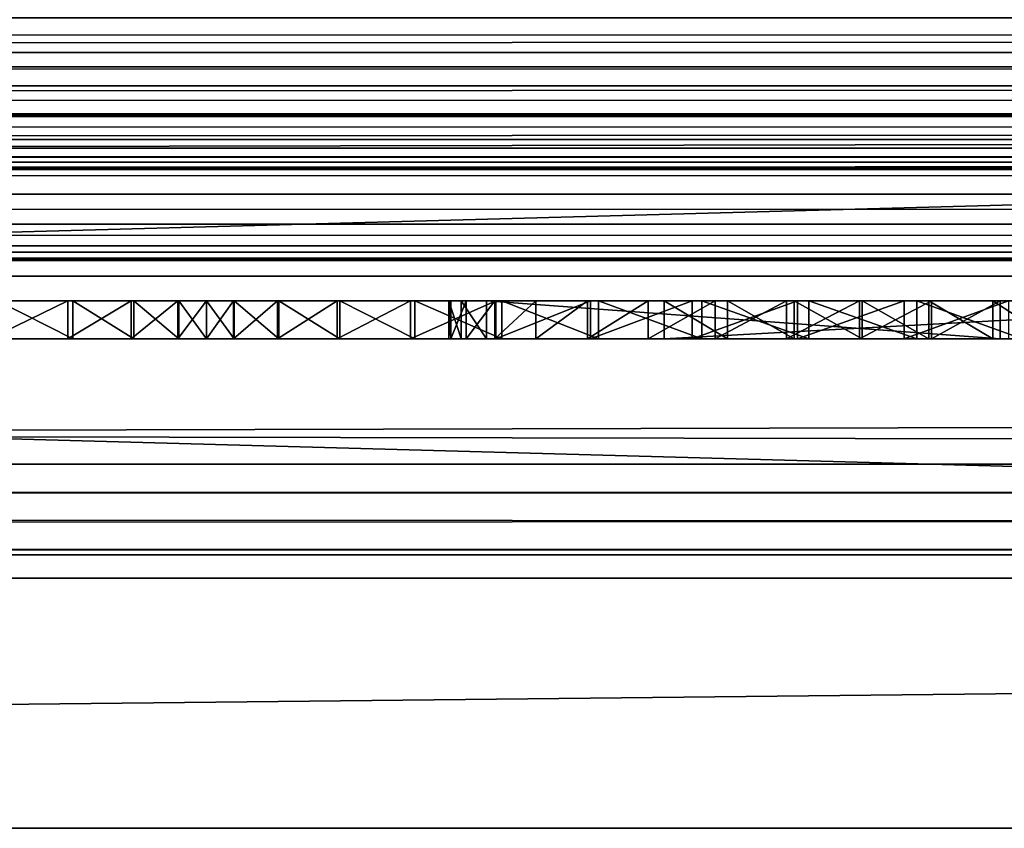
# Model space of a CAD drawing. Header units: inches. Extents: x -17.4 to 17.4, y -0.1 to 14.
# Tile 35 of 83: x -0.318 to -0.059, y -0.066 to 0.147. Entities that reach past the tile are written whole.
import ezdxf

# ---------------------------------------------------------------- set-up
doc = ezdxf.new("R2010")
doc.units = ezdxf.units.IN
doc.header["$LTSCALE"] = 65.185185
doc.header["$MEASUREMENT"] = 0
for name, color, linetype in [('131', 7, 'CONTINUOUS'), ('137', 7, 'CONTINUOUS'), ('149', 7, 'CONTINUOUS'), ('154', 7, 'CONTINUOUS'), ('206', 7, 'CONTINUOUS'), ('207', 7, 'CONTINUOUS'), ('208', 7, 'CONTINUOUS'), ('209', 7, 'CONTINUOUS'), ('210', 7, 'CONTINUOUS'), ('211', 7, 'CONTINUOUS'), ('287', 7, 'CONTINUOUS'), ('288', 7, 'CONTINUOUS'), ('289', 7, 'CONTINUOUS'), ('292', 7, 'CONTINUOUS'), ('293', 7, 'CONTINUOUS'), ('336', 7, 'CONTINUOUS'), ('337', 7, 'CONTINUOUS'), ('341', 7, 'CONTINUOUS'), ('375', 7, 'CONTINUOUS'), ('378', 7, 'CONTINUOUS'), ('379', 7, 'CONTINUOUS'), ('396', 7, 'CONTINUOUS'), ('397', 7, 'CONTINUOUS'), ('398', 7, 'CONTINUOUS'), ('399', 7, 'CONTINUOUS'), ('403', 7, 'CONTINUOUS'), ('404', 7, 'CONTINUOUS')]:
    doc.layers.add(name, color=color, linetype=linetype)

msp = doc.modelspace()

# ---------------------------------------------------------------- linework, layer by layer
at = {"layer": '131', "color": 7, "linetype": 'Continuous'}
for points in [[(-16.3025, 0.08353, 14.48765), (-16.3025, 0.23139, 11.6664), (16.3025, 0.23139, 11.6664), (-16.3025, 0.08353, 14.48765)], [(16.3025, 0.08353, 14.48765), (-16.3025, 0.08353, 14.48765), (16.3025, 0.23139, 11.6664), (16.3025, 0.08353, 14.48765)]]:
    msp.add_3dface(points, dxfattribs=at)
at = {"layer": '137', "color": 7, "linetype": 'Continuous'}
for points in [[(16.3025, 0.14744, 14.555), (-16.3025, 0.14744, 14.555), (-16.3025, 0.13454, 14.55369), (16.3025, 0.14744, 14.555)], [(16.3025, 0.14744, 14.555), (-16.3025, 0.13454, 14.55369), (16.3025, 0.13454, 14.55369), (16.3025, 0.14744, 14.555)], [(-16.3025, 0.13454, 14.55369), (-16.3025, 0.12218, 14.5498), (16.3025, 0.13454, 14.55369), (-16.3025, 0.13454, 14.55369)], [(16.3025, 0.13454, 14.55369), (-16.3025, 0.12218, 14.5498), (16.3025, 0.12218, 14.5498), (16.3025, 0.13454, 14.55369)], [(-16.3025, 0.12218, 14.5498), (-16.3025, 0.11085, 14.5435), (16.3025, 0.12218, 14.5498), (-16.3025, 0.12218, 14.5498)], [(16.3025, 0.12218, 14.5498), (-16.3025, 0.11085, 14.5435), (16.3025, 0.11085, 14.5435), (16.3025, 0.12218, 14.5498)], [(-16.3025, 0.11085, 14.5435), (-16.3025, 0.10101, 14.53505), (16.3025, 0.11085, 14.5435), (-16.3025, 0.11085, 14.5435)], [(16.3025, 0.11085, 14.5435), (-16.3025, 0.10101, 14.53505), (16.3025, 0.10101, 14.53505), (16.3025, 0.11085, 14.5435)], [(-16.3025, 0.10101, 14.53505), (-16.3025, 0.09309, 14.52479), (16.3025, 0.10101, 14.53505), (-16.3025, 0.10101, 14.53505)], [(16.3025, 0.10101, 14.53505), (-16.3025, 0.09309, 14.52479), (16.3025, 0.09309, 14.52479), (16.3025, 0.10101, 14.53505)], [(-16.3025, 0.09309, 14.52479), (-16.3025, 0.08739, 14.51314), (16.3025, 0.09309, 14.52479), (-16.3025, 0.09309, 14.52479)], [(16.3025, 0.09309, 14.52479), (-16.3025, 0.08739, 14.51314), (16.3025, 0.08739, 14.51314), (16.3025, 0.09309, 14.52479)], [(-16.3025, 0.08739, 14.51314), (-16.3025, 0.08417, 14.5006), (16.3025, 0.08739, 14.51314), (-16.3025, 0.08739, 14.51314)], [(16.3025, 0.08739, 14.51314), (-16.3025, 0.08417, 14.5006), (16.3025, 0.08417, 14.5006), (16.3025, 0.08739, 14.51314)], [(-16.3025, 0.08353, 14.48765), (16.3025, 0.08353, 14.48765), (16.3025, 0.08417, 14.5006), (-16.3025, 0.08353, 14.48765)], [(-16.3025, 0.08417, 14.5006), (-16.3025, 0.08353, 14.48765), (16.3025, 0.08417, 14.5006), (-16.3025, 0.08417, 14.5006)]]:
    msp.add_3dface(points, dxfattribs=at)
at = {"layer": '149', "color": 7, "linetype": 'Continuous'}
for points in [[(16.3025, 0.1075, 14.48891), (16.3025, 0.25535, 11.66766), (-16.3025, 0.25535, 11.66766), (16.3025, 0.1075, 14.48891)], [(-16.3025, 0.1075, 14.48891), (16.3025, 0.1075, 14.48891), (-16.3025, 0.25535, 11.66766), (-16.3025, 0.1075, 14.48891)]]:
    msp.add_3dface(points, dxfattribs=at)
at = {"layer": '154', "color": 7, "linetype": 'Continuous'}
for points in [[(16.3025, 0.14744, 14.531), (16.3025, 0.13825, 14.52993), (-16.3025, 0.14744, 14.531), (16.3025, 0.14744, 14.531)], [(-16.3025, 0.14744, 14.531), (16.3025, 0.13825, 14.52993), (-16.3025, 0.13825, 14.52993), (-16.3025, 0.14744, 14.531)], [(16.3025, 0.13825, 14.52993), (16.3025, 0.12955, 14.52677), (-16.3025, 0.13825, 14.52993), (16.3025, 0.13825, 14.52993)], [(-16.3025, 0.13825, 14.52993), (16.3025, 0.12955, 14.52677), (-16.3025, 0.12955, 14.52677), (-16.3025, 0.13825, 14.52993)], [(16.3025, 0.12955, 14.52677), (16.3025, 0.12181, 14.52171), (-16.3025, 0.12955, 14.52677), (16.3025, 0.12955, 14.52677)], [(-16.3025, 0.12955, 14.52677), (16.3025, 0.12181, 14.52171), (-16.3025, 0.12181, 14.52171), (-16.3025, 0.12955, 14.52677)], [(16.3025, 0.12181, 14.52171), (16.3025, 0.11544, 14.51499), (-16.3025, 0.12181, 14.52171), (16.3025, 0.12181, 14.52171)], [(-16.3025, 0.12181, 14.52171), (16.3025, 0.11544, 14.51499), (-16.3025, 0.11544, 14.51499), (-16.3025, 0.12181, 14.52171)], [(16.3025, 0.11544, 14.51499), (16.3025, 0.11078, 14.507), (-16.3025, 0.11544, 14.51499), (16.3025, 0.11544, 14.51499)], [(-16.3025, 0.11544, 14.51499), (16.3025, 0.11078, 14.507), (-16.3025, 0.11078, 14.507), (-16.3025, 0.11544, 14.51499)], [(16.3025, 0.11078, 14.507), (16.3025, 0.10808, 14.49814), (-16.3025, 0.11078, 14.507), (16.3025, 0.11078, 14.507)], [(-16.3025, 0.11078, 14.507), (16.3025, 0.10808, 14.49814), (-16.3025, 0.10808, 14.49814), (-16.3025, 0.11078, 14.507)], [(16.3025, 0.10808, 14.49814), (16.3025, 0.1075, 14.48891), (-16.3025, 0.10808, 14.49814), (16.3025, 0.10808, 14.49814)], [(16.3025, 0.1075, 14.48891), (-16.3025, 0.1075, 14.48891), (-16.3025, 0.10808, 14.49814), (16.3025, 0.1075, 14.48891)]]:
    msp.add_3dface(points, dxfattribs=at)
at = {"layer": '206', "color": 7, "linetype": 'Continuous'}
for points in [[(17.1875, 0.03, 14.595), (17.1875, 2, 14.595), (-17.1875, 2, 14.595), (17.1875, 0.03, 14.595)], [(17.1875, 0.03, 14.595), (-17.1875, 2, 14.595), (-17.1875, 0.03, 14.595), (17.1875, 0.03, 14.595)]]:
    msp.add_3dface(points, dxfattribs=at)
at = {"layer": '207', "color": 7, "linetype": 'Continuous'}
for points in [[(-17.1875, 0.03, -0.03), (17.1875, 0.03, -0.03), (-17.226, 0.03, -0.75), (-17.1875, 0.03, -0.03)], [(-17.226, 0.03, -0.75), (17.1875, 0.03, -0.03), (17.226, 0.03, -0.75), (-17.226, 0.03, -0.75)], [(-17.1875, 0.03, 14.595), (-17.226, 0.03, 15.315), (17.226, 0.03, 15.315), (-17.1875, 0.03, 14.595)], [(17.1875, 0.03, 14.595), (-17.1875, 0.03, 14.595), (17.226, 0.03, 15.315), (17.1875, 0.03, 14.595)]]:
    msp.add_3dface(points, dxfattribs=at)
at = {"layer": '208', "color": 7, "linetype": 'Continuous'}
for points in [[(17.226, 0.03, 15.315), (-17.226, 0.03, 15.315), (17.226, 0.015, 15.315), (17.226, 0.03, 15.315)], [(-17.226, 0.03, 15.315), (-17.226, 0.015, 15.315), (17.226, 0, 15.315), (-17.226, 0.03, 15.315)], [(17.226, 0.015, 15.315), (-17.226, 0.03, 15.315), (17.226, 0, 15.315), (17.226, 0.015, 15.315)], [(-17.226, 0.015, 15.315), (-17.226, 0, 15.315), (17.226, 0, 15.315), (-17.226, 0.015, 15.315)]]:
    msp.add_3dface(points, dxfattribs=at)
at = {"layer": '209', "color": 7, "linetype": 'Continuous'}
for points in [[(17.226, 0, 15.315), (-17.226, 0, 15.315), (16.3225, 0, 14.565), (17.226, 0, 15.315)], [(-17.226, 0, 15.315), (-16.3225, 0, 14.565), (16.3225, 0, 14.565), (-17.226, 0, 15.315)], [(-17.226, 0, -0.75), (17.226, 0, -0.75), (-16.3225, 0), (-17.226, 0, -0.75)], [(-16.3225, 0), (17.226, 0, -0.75), (16.3225, 0), (-16.3225, 0)]]:
    msp.add_3dface(points, dxfattribs=at)
at = {"layer": '210', "color": 7, "linetype": 'Continuous'}
for points in [[(-17.226, 0.03, -0.75), (17.226, 0.03, -0.75), (-17.226, 0.015, -0.75), (-17.226, 0.03, -0.75)], [(17.226, 0.03, -0.75), (-17.226, 0, -0.75), (-17.226, 0.015, -0.75), (17.226, 0.03, -0.75)], [(-17.226, 0, -0.75), (17.226, 0.03, -0.75), (17.226, 0.015, -0.75), (-17.226, 0, -0.75)], [(17.226, 0, -0.75), (-17.226, 0, -0.75), (17.226, 0.015, -0.75), (17.226, 0, -0.75)]]:
    msp.add_3dface(points, dxfattribs=at)
at = {"layer": '211', "color": 7, "linetype": 'Continuous'}
for points in [[(17.1875, 2, -0.03), (17.1875, 0.03, -0.03), (-17.1875, 0.03, -0.03), (17.1875, 2, -0.03)], [(17.1875, 2, -0.03), (-17.1875, 0.03, -0.03), (-17.1875, 2, -0.03), (17.1875, 2, -0.03)]]:
    msp.add_3dface(points, dxfattribs=at)
at = {"layer": '287', "color": 7, "linetype": 'Continuous'}
for points in [[(-16.3225, 0), (16.3225, 0), (-16.3225, 0.073), (-16.3225, 0)], [(16.3225, 0), (16.3225, 0.073), (-16.3225, 0.073), (16.3225, 0)]]:
    msp.add_3dface(points, dxfattribs=at)
at = {"layer": '288', "color": 7, "linetype": 'Continuous'}
for points in [[(-16.3225, 0.073), (16.3225, 0.073), (-0.43289, 0.073, 0.38218), (-16.3225, 0.073)], [(16.3225, 0.073, 1.09836), (-16.3225, 0.073, 1.09836), (0.50301, 0.073, 0.86474), (16.3225, 0.073, 1.09836)], [(0.50301, 0.073, 0.86474), (-16.3225, 0.073, 1.09836), (0.43701, 0.073, 0.86474), (0.50301, 0.073, 0.86474)], [(0.43701, 0.073, 0.86474), (-16.3225, 0.073, 1.09836), (-0.534, 0.073, 0.82418), (0.43701, 0.073, 0.86474)], [(0.29071, 0.073, 0.71544), (0.43701, 0.073, 0.86474), (-0.534, 0.073, 0.82418), (0.29071, 0.073, 0.71544)], [(0.26137, 0.073, 0.71562), (0.29071, 0.073, 0.71544), (-0.534, 0.073, 0.82418), (0.26137, 0.073, 0.71562)], [(0.23245, 0.073, 0.71066), (0.26137, 0.073, 0.71562), (-0.534, 0.073, 0.82418), (0.23245, 0.073, 0.71066)], [(0.20485, 0.073, 0.70073), (0.23245, 0.073, 0.71066), (-0.534, 0.073, 0.82418), (0.20485, 0.073, 0.70073)], [(0.17941, 0.073, 0.68611), (0.20485, 0.073, 0.70073), (-0.534, 0.073, 0.82418), (0.17941, 0.073, 0.68611)], [(0.15692, 0.073, 0.66727), (0.17941, 0.073, 0.68611), (-0.534, 0.073, 0.82418), (0.15692, 0.073, 0.66727)], [(-0.05405, 0.073, 0.70853), (0.15692, 0.073, 0.66727), (-0.534, 0.073, 0.82418), (-0.05405, 0.073, 0.70853)], [(-0.08175, 0.073, 0.71469), (-0.05405, 0.073, 0.70853), (-0.534, 0.073, 0.82418), (-0.08175, 0.073, 0.71469)], [(-0.11009, 0.073, 0.71607), (-0.08175, 0.073, 0.71469), (-0.534, 0.073, 0.82418), (-0.11009, 0.073, 0.71607)], [(-0.13826, 0.073, 0.71263), (-0.11009, 0.073, 0.71607), (-0.534, 0.073, 0.82418), (-0.13826, 0.073, 0.71263)], [(-0.16544, 0.073, 0.70447), (-0.13826, 0.073, 0.71263), (-0.534, 0.073, 0.82418), (-0.16544, 0.073, 0.70447)], [(-0.19085, 0.073, 0.69182), (-0.16544, 0.073, 0.70447), (-0.534, 0.073, 0.82418), (-0.19085, 0.073, 0.69182)], [(-0.21374, 0.073, 0.67506), (-0.19085, 0.073, 0.69182), (-0.534, 0.073, 0.82418), (-0.21374, 0.073, 0.67506)], [(-0.23347, 0.073, 0.65466), (-0.21374, 0.073, 0.67506), (-0.534, 0.073, 0.82418), (-0.23347, 0.073, 0.65466)], [(-0.24946, 0.073, 0.63122), (-0.23347, 0.073, 0.65466), (-0.534, 0.073, 0.82418), (-0.24946, 0.073, 0.63122)], [(-0.34648, 0.073, 0.69202), (-0.24946, 0.073, 0.63122), (-0.534, 0.073, 0.82418), (-0.34648, 0.073, 0.69202)], [(-0.43289, 0.073, 0.38218), (16.3225, 0.073), (-0.40388, 0.073, 0.38474), (-0.43289, 0.073, 0.38218)], [(-0.40388, 0.073, 0.38474), (16.3225, 0.073), (-0.11305, 0.073, 0.38242), (-0.40388, 0.073, 0.38474)], [(-0.37575, 0.073, 0.3923), (-0.40388, 0.073, 0.38474), (-0.11305, 0.073, 0.38242), (-0.37575, 0.073, 0.3923)], [(-0.34937, 0.073, 0.40463), (-0.37575, 0.073, 0.3923), (-0.11305, 0.073, 0.38242), (-0.34937, 0.073, 0.40463)], [(-0.32553, 0.073, 0.42135), (-0.34937, 0.073, 0.40463), (-0.14079, 0.073, 0.38628), (-0.32553, 0.073, 0.42135)], [(-0.14079, 0.073, 0.38628), (-0.34937, 0.073, 0.40463), (-0.11305, 0.073, 0.38242), (-0.14079, 0.073, 0.38628)], [(-0.32349, 0.073, 0.67526), (-0.24946, 0.073, 0.63122), (-0.34648, 0.073, 0.69202), (-0.32349, 0.073, 0.67526)], [(-0.30496, 0.073, 0.44197), (-0.32553, 0.073, 0.42135), (-0.1675, 0.073, 0.39472), (-0.30496, 0.073, 0.44197)], [(-0.1675, 0.073, 0.39472), (-0.32553, 0.073, 0.42135), (-0.14079, 0.073, 0.38628), (-0.1675, 0.073, 0.39472)], [(-0.30367, 0.073, 0.65484), (-0.24946, 0.073, 0.63122), (-0.32349, 0.073, 0.67526), (-0.30367, 0.073, 0.65484)], [(-0.28828, 0.073, 0.46584), (-0.30496, 0.073, 0.44197), (-0.19242, 0.073, 0.40751), (-0.28828, 0.073, 0.46584)], [(-0.19242, 0.073, 0.40751), (-0.30496, 0.073, 0.44197), (-0.1675, 0.073, 0.39472), (-0.19242, 0.073, 0.40751)], [(-0.26125, 0.073, 0.6054), (-0.24946, 0.073, 0.63122), (-0.30367, 0.073, 0.65484), (-0.26125, 0.073, 0.6054)], [(-0.28761, 0.073, 0.63135), (-0.26125, 0.073, 0.6054), (-0.30367, 0.073, 0.65484), (-0.28761, 0.073, 0.63135)], [(-0.276, 0.073, 0.49225), (-0.28828, 0.073, 0.46584), (-0.23417, 0.073, 0.44456), (-0.276, 0.073, 0.49225)], [(-0.23417, 0.073, 0.44456), (-0.28828, 0.073, 0.46584), (-0.21485, 0.073, 0.42428), (-0.23417, 0.073, 0.44456)], [(-0.21485, 0.073, 0.42428), (-0.28828, 0.073, 0.46584), (-0.19242, 0.073, 0.40751), (-0.21485, 0.073, 0.42428)], [(-0.27578, 0.073, 0.60548), (-0.26125, 0.073, 0.6054), (-0.28761, 0.073, 0.63135), (-0.27578, 0.073, 0.60548)], [(-0.2685, 0.073, 0.52039), (-0.276, 0.073, 0.49225), (-0.26137, 0.073, 0.4933), (-0.2685, 0.073, 0.52039)], [(-0.26137, 0.073, 0.4933), (-0.276, 0.073, 0.49225), (-0.24982, 0.073, 0.46779), (-0.26137, 0.073, 0.4933)], [(-0.24982, 0.073, 0.46779), (-0.276, 0.073, 0.49225), (-0.23417, 0.073, 0.44456), (-0.24982, 0.073, 0.46779)], [(-0.2685, 0.073, 0.57797), (-0.26125, 0.073, 0.6054), (-0.27578, 0.073, 0.60548), (-0.2685, 0.073, 0.57797)], [(-0.20474, 0.073, 0.54195), (-0.20155, 0.073, 0.52301), (-0.20429, 0.073, 0.56115), (-0.20474, 0.073, 0.54195)], [(-0.20429, 0.073, 0.56115), (-0.20155, 0.073, 0.52301), (-0.20021, 0.073, 0.57992), (-0.20429, 0.073, 0.56115)], [(-0.20155, 0.073, 0.52301), (-0.19483, 0.073, 0.50501), (-0.20021, 0.073, 0.57992), (-0.20155, 0.073, 0.52301)], [(-0.20021, 0.073, 0.57992), (-0.19483, 0.073, 0.50501), (-0.19265, 0.073, 0.59758), (-0.20021, 0.073, 0.57992)], [(-0.19483, 0.073, 0.50501), (-0.05984, 0.073, 0.64001), (-0.19265, 0.073, 0.59758), (-0.19483, 0.073, 0.50501)], [(-0.19265, 0.073, 0.59758), (-0.05984, 0.073, 0.64001), (-0.18188, 0.073, 0.61348), (-0.19265, 0.073, 0.59758)], [(-0.18188, 0.073, 0.61348), (-0.05984, 0.073, 0.64001), (-0.1683, 0.073, 0.62706), (-0.18188, 0.073, 0.61348)], [(-0.1683, 0.073, 0.62706), (-0.05984, 0.073, 0.64001), (-0.1524, 0.073, 0.63783), (-0.1683, 0.073, 0.62706)], [(-0.1524, 0.073, 0.63783), (-0.05984, 0.073, 0.64001), (-0.13474, 0.073, 0.64539), (-0.1524, 0.073, 0.63783)], [(-0.04626, 0.073, 0.46631), (-0.03258, 0.073, 0.47776), (-0.14816, 0.073, 0.45835), (-0.04626, 0.073, 0.46631)], [(-0.14816, 0.073, 0.45835), (-0.03258, 0.073, 0.47776), (0.03509, 0.073, 0.6416), (-0.14816, 0.073, 0.45835)], [(-0.06174, 0.073, 0.45744), (-0.04626, 0.073, 0.46631), (-0.14816, 0.073, 0.45835), (-0.06174, 0.073, 0.45744)], [(-0.07854, 0.073, 0.45144), (-0.06174, 0.073, 0.45744), (-0.14816, 0.073, 0.45835), (-0.07854, 0.073, 0.45144)], [(-0.09613, 0.073, 0.44849), (-0.07854, 0.073, 0.45144), (-0.14816, 0.073, 0.45835), (-0.09613, 0.073, 0.44849)], [(-0.11397, 0.073, 0.44867), (-0.09613, 0.073, 0.44849), (-0.14816, 0.073, 0.45835), (-0.11397, 0.073, 0.44867)], [(-0.13149, 0.073, 0.45199), (-0.11397, 0.073, 0.44867), (-0.14816, 0.073, 0.45835), (-0.13149, 0.073, 0.45199)], [(-0.13474, 0.073, 0.64539), (-0.05984, 0.073, 0.64001), (-0.11597, 0.073, 0.64947), (-0.13474, 0.073, 0.64539)], [(-0.11597, 0.073, 0.64947), (-0.05984, 0.073, 0.64001), (-0.09677, 0.073, 0.64992), (-0.11597, 0.073, 0.64947)], [(-0.11305, 0.073, 0.38242), (16.3225, 0.073), (-0.08505, 0.073, 0.38326), (-0.11305, 0.073, 0.38242)], [(-0.09677, 0.073, 0.64992), (-0.05984, 0.073, 0.64001), (-0.07783, 0.073, 0.64673), (-0.09677, 0.073, 0.64992)], [(-0.08505, 0.073, 0.38326), (16.3225, 0.073), (-0.05759, 0.073, 0.38876), (-0.08505, 0.073, 0.38326)]]:
    msp.add_3dface(points, dxfattribs=at)
at = {"layer": '289', "color": 7, "linetype": 'Continuous'}
for points in [[(16.3225, 0.073, 1.09836), (-16.3225, 0.56101, 1.09836), (-16.3225, 0.073, 1.09836), (16.3225, 0.073, 1.09836)], [(-16.3225, 0.56101, 1.09836), (16.3225, 0.073, 1.09836), (-15.775, 0.56101, 1.09836), (-16.3225, 0.56101, 1.09836)], [(-15.775, 0.56101, 1.09836), (16.3225, 0.073, 1.09836), (-15.025, 0.56101, 1.09836), (-15.775, 0.56101, 1.09836)], [(-15.025, 0.56101, 1.09836), (16.3225, 0.073, 1.09836), (-13.85, 0.56101, 1.09836), (-15.025, 0.56101, 1.09836)], [(-13.85, 0.56101, 1.09836), (16.3225, 0.073, 1.09836), (-13.1, 0.56101, 1.09836), (-13.85, 0.56101, 1.09836)], [(-13.1, 0.56101, 1.09836), (16.3225, 0.073, 1.09836), (-11.925, 0.56101, 1.09836), (-13.1, 0.56101, 1.09836)], [(-11.925, 0.56101, 1.09836), (16.3225, 0.073, 1.09836), (-11.175, 0.56101, 1.09836), (-11.925, 0.56101, 1.09836)], [(-11.175, 0.56101, 1.09836), (16.3225, 0.073, 1.09836), (-10, 0.56101, 1.09836), (-11.175, 0.56101, 1.09836)], [(-10, 0.56101, 1.09836), (16.3225, 0.073, 1.09836), (-9.25, 0.56101, 1.09836), (-10, 0.56101, 1.09836)], [(-9.25, 0.56101, 1.09836), (16.3225, 0.073, 1.09836), (-8.075, 0.56101, 1.09836), (-9.25, 0.56101, 1.09836)], [(-8.075, 0.56101, 1.09836), (16.3225, 0.073, 1.09836), (-7.325, 0.56101, 1.09836), (-8.075, 0.56101, 1.09836)], [(-7.325, 0.56101, 1.09836), (16.3225, 0.073, 1.09836), (-6.15, 0.56101, 1.09836), (-7.325, 0.56101, 1.09836)], [(-6.15, 0.56101, 1.09836), (16.3225, 0.073, 1.09836), (-5.4, 0.56101, 1.09836), (-6.15, 0.56101, 1.09836)], [(-5.4, 0.56101, 1.09836), (16.3225, 0.073, 1.09836), (-4.225, 0.56101, 1.09836), (-5.4, 0.56101, 1.09836)], [(-4.225, 0.56101, 1.09836), (16.3225, 0.073, 1.09836), (-3.475, 0.56101, 1.09836), (-4.225, 0.56101, 1.09836)], [(-3.475, 0.56101, 1.09836), (16.3225, 0.073, 1.09836), (-2.3, 0.56101, 1.09836), (-3.475, 0.56101, 1.09836)], [(-2.3, 0.56101, 1.09836), (16.3225, 0.073, 1.09836), (-1.55, 0.56101, 1.09836), (-2.3, 0.56101, 1.09836)], [(-1.55, 0.56101, 1.09836), (16.3225, 0.073, 1.09836), (-0.375, 0.56101, 1.09836), (-1.55, 0.56101, 1.09836)], [(16.3225, 0.073, 1.09836), (0.375, 0.56101, 1.09836), (-0.375, 0.56101, 1.09836), (16.3225, 0.073, 1.09836)]]:
    msp.add_3dface(points, dxfattribs=at)
at = {"layer": '292', "color": 7, "linetype": 'Continuous'}
for points in [[(12.8155, 0.13105, 13.58083), (16.3225, 0.07948, 14.565), (-16.3225, 0.07948, 14.565), (12.8155, 0.13105, 13.58083)], [(3.405, 0.12145, 13.76409), (12.8155, 0.13105, 13.58083), (-16.3225, 0.07948, 14.565), (3.405, 0.12145, 13.76409)], [(3.405, 0.12145, 13.76409), (-16.3225, 0.07948, 14.565), (-3.405, 0.12145, 13.76409), (3.405, 0.12145, 13.76409)]]:
    msp.add_3dface(points, dxfattribs=at)
at = {"layer": '293', "color": 7, "linetype": 'Continuous'}
for points in [[(16.3225, 0, 14.565), (-16.3225, 0, 14.565), (16.3225, 0.07948, 14.565), (16.3225, 0, 14.565)], [(16.3225, 0.07948, 14.565), (-16.3225, 0, 14.565), (-16.3225, 0.07948, 14.565), (16.3225, 0.07948, 14.565)]]:
    msp.add_3dface(points, dxfattribs=at)
at = {"layer": '336', "color": 7, "linetype": 'Continuous'}
for points in [[(3.405, 0.00617, 12.38116), (3.405, -0.06579, 13.75428), (-3.405, -0.06579, 13.75428), (3.405, 0.00617, 12.38116)], [(-3.405, 0.00617, 12.38116), (3.405, 0.00617, 12.38116), (-3.405, -0.06579, 13.75428), (-3.405, 0.00617, 12.38116)]]:
    msp.add_3dface(points, dxfattribs=at)
at = {"layer": '337', "color": 7, "linetype": 'Continuous'}
for points in [[(3.405, 0.19341, 12.39098), (3.405, 0.00617, 12.38116), (-3.405, 0.00617, 12.38116), (3.405, 0.19341, 12.39098)], [(-3.405, 0.19341, 12.39098), (3.405, 0.19341, 12.39098), (-3.405, 0.00617, 12.38116), (-3.405, 0.19341, 12.39098)]]:
    msp.add_3dface(points, dxfattribs=at)
at = {"layer": '341', "color": 7, "linetype": 'Continuous'}
for points in [[(3.405, -0.06579, 13.75428), (3.405, 0.12145, 13.76409), (-3.405, 0.12145, 13.76409), (3.405, -0.06579, 13.75428)], [(3.405, -0.06579, 13.75428), (-3.405, 0.12145, 13.76409), (-3.405, -0.06579, 13.75428), (3.405, -0.06579, 13.75428)]]:
    msp.add_3dface(points, dxfattribs=at)
at = {"layer": '375', "color": 7, "linetype": 'Continuous'}
for points in [[(-0.30496, 0.063, 0.44197), (-0.32349, 0.063, 0.67526), (-0.32553, 0.063, 0.42135), (-0.30496, 0.063, 0.44197)], [(-0.30367, 0.063, 0.65484), (-0.32349, 0.063, 0.67526), (-0.30496, 0.063, 0.44197), (-0.30367, 0.063, 0.65484)], [(-0.28828, 0.063, 0.46584), (-0.30367, 0.063, 0.65484), (-0.30496, 0.063, 0.44197), (-0.28828, 0.063, 0.46584)], [(-0.28761, 0.063, 0.63135), (-0.30367, 0.063, 0.65484), (-0.28828, 0.063, 0.46584), (-0.28761, 0.063, 0.63135)], [(-0.276, 0.063, 0.49225), (-0.28761, 0.063, 0.63135), (-0.28828, 0.063, 0.46584), (-0.276, 0.063, 0.49225)], [(-0.27578, 0.063, 0.60547), (-0.28761, 0.063, 0.63135), (-0.276, 0.063, 0.49225), (-0.27578, 0.063, 0.60547)], [(-0.2685, 0.063, 0.52039), (-0.27578, 0.063, 0.60547), (-0.276, 0.063, 0.49225), (-0.2685, 0.063, 0.52039)], [(-0.2685, 0.063, 0.57797), (-0.27578, 0.063, 0.60547), (-0.2685, 0.063, 0.52039), (-0.2685, 0.063, 0.57797)], [(-0.26125, 0.063, 0.6054), (-0.2685, 0.063, 0.57797), (-0.26137, 0.063, 0.4933), (-0.26125, 0.063, 0.6054)], [(-0.26137, 0.063, 0.4933), (-0.2685, 0.063, 0.57797), (-0.2685, 0.063, 0.52039), (-0.26137, 0.063, 0.4933)], [(-0.24982, 0.063, 0.46779), (-0.26125, 0.063, 0.6054), (-0.26137, 0.063, 0.4933), (-0.24982, 0.063, 0.46779)], [(-0.24946, 0.063, 0.63122), (-0.26125, 0.063, 0.6054), (-0.24982, 0.063, 0.46779), (-0.24946, 0.063, 0.63122)], [(-0.23417, 0.063, 0.44456), (-0.24946, 0.063, 0.63122), (-0.24982, 0.063, 0.46779), (-0.23417, 0.063, 0.44456)], [(-0.23347, 0.063, 0.65466), (-0.24946, 0.063, 0.63122), (-0.23417, 0.063, 0.44456), (-0.23347, 0.063, 0.65466)], [(-0.21485, 0.063, 0.42428), (-0.23347, 0.063, 0.65466), (-0.23417, 0.063, 0.44456), (-0.21485, 0.063, 0.42428)], [(-0.21374, 0.063, 0.67506), (-0.23347, 0.063, 0.65466), (-0.21485, 0.063, 0.42428), (-0.21374, 0.063, 0.67506)], [(-0.21374, 0.063, 0.67506), (-0.21485, 0.063, 0.42428), (-0.20474, 0.063, 0.54195), (-0.21374, 0.063, 0.67506)], [(-0.21485, 0.063, 0.42428), (-0.19242, 0.063, 0.40751), (-0.20474, 0.063, 0.54195), (-0.21485, 0.063, 0.42428)], [(-0.19084, 0.063, 0.69182), (-0.21374, 0.063, 0.67506), (-0.19265, 0.063, 0.59758), (-0.19084, 0.063, 0.69182)], [(-0.19265, 0.063, 0.59758), (-0.21374, 0.063, 0.67506), (-0.20021, 0.063, 0.57992), (-0.19265, 0.063, 0.59758)], [(-0.20021, 0.063, 0.57992), (-0.21374, 0.063, 0.67506), (-0.20429, 0.063, 0.56115), (-0.20021, 0.063, 0.57992)], [(-0.20429, 0.063, 0.56115), (-0.21374, 0.063, 0.67506), (-0.20474, 0.063, 0.54195), (-0.20429, 0.063, 0.56115)], [(-0.20474, 0.063, 0.54195), (-0.19242, 0.063, 0.40751), (-0.20155, 0.063, 0.52301), (-0.20474, 0.063, 0.54195)], [(-0.20155, 0.063, 0.52301), (-0.19242, 0.063, 0.40751), (-0.19483, 0.063, 0.50501), (-0.20155, 0.063, 0.52301)], [(-0.1675, 0.063, 0.39472), (-0.14816, 0.063, 0.45835), (-0.19483, 0.063, 0.50501), (-0.1675, 0.063, 0.39472)], [(-0.14816, 0.063, 0.45835), (-0.05984, 0.063, 0.64001), (-0.19483, 0.063, 0.50501), (-0.14816, 0.063, 0.45835)], [(-0.19242, 0.063, 0.40751), (-0.1675, 0.063, 0.39472), (-0.19483, 0.063, 0.50501), (-0.19242, 0.063, 0.40751)], [(-0.18189, 0.063, 0.61348), (-0.19084, 0.063, 0.69182), (-0.19265, 0.063, 0.59758), (-0.18189, 0.063, 0.61348)], [(-0.16544, 0.063, 0.70447), (-0.19084, 0.063, 0.69182), (-0.1683, 0.063, 0.62706), (-0.16544, 0.063, 0.70447)], [(-0.1683, 0.063, 0.62706), (-0.19084, 0.063, 0.69182), (-0.18189, 0.063, 0.61348), (-0.1683, 0.063, 0.62706)], [(-0.1524, 0.063, 0.63783), (-0.16544, 0.063, 0.70447), (-0.1683, 0.063, 0.62706), (-0.1524, 0.063, 0.63783)], [(-0.14079, 0.063, 0.38628), (-0.14816, 0.063, 0.45835), (-0.1675, 0.063, 0.39472), (-0.14079, 0.063, 0.38628)], [(-0.13826, 0.063, 0.71263), (-0.16544, 0.063, 0.70447), (-0.1524, 0.063, 0.63783), (-0.13826, 0.063, 0.71263)], [(-0.13474, 0.063, 0.64539), (-0.13826, 0.063, 0.71263), (-0.1524, 0.063, 0.63783), (-0.13474, 0.063, 0.64539)], [(-0.14816, 0.063, 0.45835), (0.03509, 0.063, 0.6416), (-0.05984, 0.063, 0.64001), (-0.14816, 0.063, 0.45835)], [(-0.1315, 0.063, 0.45199), (-0.14816, 0.063, 0.45835), (-0.14079, 0.063, 0.38628), (-0.1315, 0.063, 0.45199)], [(-0.11305, 0.063, 0.38242), (-0.1315, 0.063, 0.45199), (-0.14079, 0.063, 0.38628), (-0.11305, 0.063, 0.38242)], [(-0.11009, 0.063, 0.71607), (-0.13826, 0.063, 0.71263), (-0.11597, 0.063, 0.64947), (-0.11009, 0.063, 0.71607)], [(-0.11597, 0.063, 0.64947), (-0.13826, 0.063, 0.71263), (-0.13474, 0.063, 0.64539), (-0.11597, 0.063, 0.64947)], [(-0.11397, 0.063, 0.44867), (-0.1315, 0.063, 0.45199), (-0.11305, 0.063, 0.38242), (-0.11397, 0.063, 0.44867)], [(-0.09677, 0.063, 0.64992), (-0.11009, 0.063, 0.71607), (-0.11597, 0.063, 0.64947), (-0.09677, 0.063, 0.64992)], [(-0.09613, 0.063, 0.44849), (-0.11397, 0.063, 0.44867), (-0.11305, 0.063, 0.38242), (-0.09613, 0.063, 0.44849)], [(-0.08505, 0.063, 0.38326), (-0.09613, 0.063, 0.44849), (-0.11305, 0.063, 0.38242), (-0.08505, 0.063, 0.38326)], [(-0.08175, 0.063, 0.71469), (-0.11009, 0.063, 0.71607), (-0.09677, 0.063, 0.64992), (-0.08175, 0.063, 0.71469)], [(-0.07783, 0.063, 0.64673), (-0.08175, 0.063, 0.71469), (-0.09677, 0.063, 0.64992), (-0.07783, 0.063, 0.64673)], [(-0.07854, 0.063, 0.45144), (-0.09613, 0.063, 0.44849), (-0.08505, 0.063, 0.38326), (-0.07854, 0.063, 0.45144)], [(-0.05759, 0.063, 0.38876), (-0.07854, 0.063, 0.45144), (-0.08505, 0.063, 0.38326), (-0.05759, 0.063, 0.38876)], [(-0.05404, 0.063, 0.70853), (-0.08175, 0.063, 0.71469), (-0.05984, 0.063, 0.64001), (-0.05404, 0.063, 0.70853)], [(-0.05984, 0.063, 0.64001), (-0.08175, 0.063, 0.71469), (-0.07783, 0.063, 0.64673), (-0.05984, 0.063, 0.64001)], [(-0.06174, 0.063, 0.45744), (-0.07854, 0.063, 0.45144), (-0.05759, 0.063, 0.38876), (-0.06174, 0.063, 0.45744)], [(-0.04626, 0.063, 0.46631), (-0.06174, 0.063, 0.45744), (-0.05759, 0.063, 0.38876), (-0.04626, 0.063, 0.46631)], [(0.03509, 0.063, 0.6416), (-0.05404, 0.063, 0.70853), (-0.05984, 0.063, 0.64001), (0.03509, 0.063, 0.6416)]]:
    msp.add_3dface(points, dxfattribs=at)
at = {"layer": '378', "color": 7, "linetype": 'Continuous'}
for points in [[(-0.32553, 0.073, 0.42135), (-0.30496, 0.073, 0.44197), (-0.32553, 0.063, 0.42135), (-0.32553, 0.073, 0.42135)], [(-0.30496, 0.073, 0.44197), (-0.30496, 0.063, 0.44197), (-0.32553, 0.063, 0.42135), (-0.30496, 0.073, 0.44197)], [(-0.30496, 0.073, 0.44197), (-0.28828, 0.073, 0.46584), (-0.30496, 0.063, 0.44197), (-0.30496, 0.073, 0.44197)], [(-0.28828, 0.073, 0.46584), (-0.28828, 0.063, 0.46584), (-0.30496, 0.063, 0.44197), (-0.28828, 0.073, 0.46584)], [(-0.28828, 0.073, 0.46584), (-0.276, 0.073, 0.49225), (-0.28828, 0.063, 0.46584), (-0.28828, 0.073, 0.46584)], [(-0.276, 0.073, 0.49225), (-0.276, 0.063, 0.49225), (-0.28828, 0.063, 0.46584), (-0.276, 0.073, 0.49225)], [(-0.276, 0.073, 0.49225), (-0.2685, 0.073, 0.52039), (-0.276, 0.063, 0.49225), (-0.276, 0.073, 0.49225)], [(-0.2685, 0.073, 0.52039), (-0.2685, 0.063, 0.52039), (-0.276, 0.063, 0.49225), (-0.2685, 0.073, 0.52039)]]:
    msp.add_3dface(points, dxfattribs=at)
at = {"layer": '379', "color": 7, "linetype": 'Continuous'}
for points in [[(-0.2685, 0.073, 0.52039), (-0.26137, 0.073, 0.4933), (-0.2685, 0.063, 0.52039), (-0.2685, 0.073, 0.52039)], [(-0.26137, 0.073, 0.4933), (-0.26137, 0.063, 0.4933), (-0.2685, 0.063, 0.52039), (-0.26137, 0.073, 0.4933)], [(-0.26137, 0.073, 0.4933), (-0.24982, 0.073, 0.46779), (-0.26137, 0.063, 0.4933), (-0.26137, 0.073, 0.4933)], [(-0.24982, 0.073, 0.46779), (-0.24982, 0.063, 0.46779), (-0.26137, 0.063, 0.4933), (-0.24982, 0.073, 0.46779)], [(-0.24982, 0.073, 0.46779), (-0.23417, 0.073, 0.44456), (-0.24982, 0.063, 0.46779), (-0.24982, 0.073, 0.46779)], [(-0.23417, 0.073, 0.44456), (-0.23417, 0.063, 0.44456), (-0.24982, 0.063, 0.46779), (-0.23417, 0.073, 0.44456)], [(-0.23417, 0.073, 0.44456), (-0.21485, 0.073, 0.42428), (-0.23417, 0.063, 0.44456), (-0.23417, 0.073, 0.44456)], [(-0.21485, 0.073, 0.42428), (-0.21485, 0.063, 0.42428), (-0.23417, 0.063, 0.44456), (-0.21485, 0.073, 0.42428)], [(-0.21485, 0.073, 0.42428), (-0.19242, 0.073, 0.40751), (-0.21485, 0.063, 0.42428), (-0.21485, 0.073, 0.42428)], [(-0.19242, 0.073, 0.40751), (-0.19242, 0.063, 0.40751), (-0.21485, 0.063, 0.42428), (-0.19242, 0.073, 0.40751)], [(-0.19242, 0.073, 0.40751), (-0.1675, 0.073, 0.39472), (-0.19242, 0.063, 0.40751), (-0.19242, 0.073, 0.40751)], [(-0.1675, 0.073, 0.39472), (-0.1675, 0.063, 0.39472), (-0.19242, 0.063, 0.40751), (-0.1675, 0.073, 0.39472)], [(-0.1675, 0.073, 0.39472), (-0.14079, 0.073, 0.38628), (-0.1675, 0.063, 0.39472), (-0.1675, 0.073, 0.39472)], [(-0.14079, 0.073, 0.38628), (-0.14079, 0.063, 0.38628), (-0.1675, 0.063, 0.39472), (-0.14079, 0.073, 0.38628)], [(-0.14079, 0.073, 0.38628), (-0.11305, 0.073, 0.38242), (-0.14079, 0.063, 0.38628), (-0.14079, 0.073, 0.38628)], [(-0.11305, 0.073, 0.38242), (-0.11305, 0.063, 0.38242), (-0.14079, 0.063, 0.38628), (-0.11305, 0.073, 0.38242)], [(-0.11305, 0.073, 0.38242), (-0.08505, 0.073, 0.38326), (-0.11305, 0.063, 0.38242), (-0.11305, 0.073, 0.38242)], [(-0.08505, 0.073, 0.38326), (-0.08505, 0.063, 0.38326), (-0.11305, 0.063, 0.38242), (-0.08505, 0.073, 0.38326)], [(-0.08505, 0.073, 0.38326), (-0.05759, 0.073, 0.38876), (-0.08505, 0.063, 0.38326), (-0.08505, 0.073, 0.38326)], [(-0.05759, 0.073, 0.38876), (-0.05759, 0.063, 0.38876), (-0.08505, 0.063, 0.38326), (-0.05759, 0.073, 0.38876)]]:
    msp.add_3dface(points, dxfattribs=at)
at = {"layer": '396', "color": 7, "linetype": 'Continuous'}
for points in [[(-0.13149, 0.073, 0.45199), (-0.14816, 0.073, 0.45835), (-0.1315, 0.063, 0.45199), (-0.13149, 0.073, 0.45199)], [(-0.14816, 0.073, 0.45835), (-0.14816, 0.063, 0.45835), (-0.1315, 0.063, 0.45199), (-0.14816, 0.073, 0.45835)], [(-0.13149, 0.073, 0.45199), (-0.1315, 0.063, 0.45199), (-0.11397, 0.063, 0.44867), (-0.13149, 0.073, 0.45199)], [(-0.11397, 0.073, 0.44867), (-0.13149, 0.073, 0.45199), (-0.11397, 0.063, 0.44867), (-0.11397, 0.073, 0.44867)], [(-0.09613, 0.073, 0.44849), (-0.11397, 0.073, 0.44867), (-0.09613, 0.063, 0.44849), (-0.09613, 0.073, 0.44849)], [(-0.11397, 0.073, 0.44867), (-0.11397, 0.063, 0.44867), (-0.09613, 0.063, 0.44849), (-0.11397, 0.073, 0.44867)], [(-0.07854, 0.073, 0.45144), (-0.09613, 0.073, 0.44849), (-0.07854, 0.063, 0.45144), (-0.07854, 0.073, 0.45144)], [(-0.09613, 0.073, 0.44849), (-0.09613, 0.063, 0.44849), (-0.07854, 0.063, 0.45144), (-0.09613, 0.073, 0.44849)], [(-0.06174, 0.073, 0.45744), (-0.07854, 0.073, 0.45144), (-0.06174, 0.063, 0.45744), (-0.06174, 0.073, 0.45744)], [(-0.07854, 0.073, 0.45144), (-0.07854, 0.063, 0.45144), (-0.06174, 0.063, 0.45744), (-0.07854, 0.073, 0.45144)], [(-0.04626, 0.073, 0.46631), (-0.06174, 0.073, 0.45744), (-0.04626, 0.063, 0.46631), (-0.04626, 0.073, 0.46631)], [(-0.06174, 0.073, 0.45744), (-0.06174, 0.063, 0.45744), (-0.04626, 0.063, 0.46631), (-0.06174, 0.073, 0.45744)]]:
    msp.add_3dface(points, dxfattribs=at)
at = {"layer": '397', "color": 7, "linetype": 'Continuous'}
for points in [[(-0.14816, 0.073, 0.45835), (0.03509, 0.073, 0.6416), (-0.14816, 0.063, 0.45835), (-0.14816, 0.073, 0.45835)], [(0.03509, 0.073, 0.6416), (0.03509, 0.063, 0.6416), (-0.14816, 0.063, 0.45835), (0.03509, 0.073, 0.6416)]]:
    msp.add_3dface(points, dxfattribs=at)
at = {"layer": '398', "color": 7, "linetype": 'Continuous'}
for points in [[(-0.26125, 0.073, 0.6054), (-0.2685, 0.073, 0.57797), (-0.26125, 0.063, 0.6054), (-0.26125, 0.073, 0.6054)], [(-0.2685, 0.073, 0.57797), (-0.2685, 0.063, 0.57797), (-0.26125, 0.063, 0.6054), (-0.2685, 0.073, 0.57797)], [(-0.24946, 0.073, 0.63122), (-0.26125, 0.073, 0.6054), (-0.24946, 0.063, 0.63122), (-0.24946, 0.073, 0.63122)], [(-0.26125, 0.073, 0.6054), (-0.26125, 0.063, 0.6054), (-0.24946, 0.063, 0.63122), (-0.26125, 0.073, 0.6054)], [(-0.23347, 0.073, 0.65466), (-0.24946, 0.073, 0.63122), (-0.23347, 0.063, 0.65466), (-0.23347, 0.073, 0.65466)], [(-0.24946, 0.073, 0.63122), (-0.24946, 0.063, 0.63122), (-0.23347, 0.063, 0.65466), (-0.24946, 0.073, 0.63122)], [(-0.21374, 0.073, 0.67506), (-0.23347, 0.073, 0.65466), (-0.21374, 0.063, 0.67506), (-0.21374, 0.073, 0.67506)], [(-0.23347, 0.073, 0.65466), (-0.23347, 0.063, 0.65466), (-0.21374, 0.063, 0.67506), (-0.23347, 0.073, 0.65466)], [(-0.19085, 0.073, 0.69182), (-0.21374, 0.073, 0.67506), (-0.19084, 0.063, 0.69182), (-0.19085, 0.073, 0.69182)], [(-0.21374, 0.073, 0.67506), (-0.21374, 0.063, 0.67506), (-0.19084, 0.063, 0.69182), (-0.21374, 0.073, 0.67506)], [(-0.16544, 0.073, 0.70447), (-0.19085, 0.073, 0.69182), (-0.16544, 0.063, 0.70447), (-0.16544, 0.073, 0.70447)], [(-0.19085, 0.073, 0.69182), (-0.19084, 0.063, 0.69182), (-0.16544, 0.063, 0.70447), (-0.19085, 0.073, 0.69182)], [(-0.13826, 0.073, 0.71263), (-0.16544, 0.073, 0.70447), (-0.13826, 0.063, 0.71263), (-0.13826, 0.073, 0.71263)], [(-0.16544, 0.073, 0.70447), (-0.16544, 0.063, 0.70447), (-0.13826, 0.063, 0.71263), (-0.16544, 0.073, 0.70447)], [(-0.11009, 0.073, 0.71607), (-0.13826, 0.073, 0.71263), (-0.11009, 0.063, 0.71607), (-0.11009, 0.073, 0.71607)], [(-0.13826, 0.073, 0.71263), (-0.13826, 0.063, 0.71263), (-0.11009, 0.063, 0.71607), (-0.13826, 0.073, 0.71263)], [(-0.08175, 0.073, 0.71469), (-0.11009, 0.073, 0.71607), (-0.08175, 0.063, 0.71469), (-0.08175, 0.073, 0.71469)], [(-0.11009, 0.073, 0.71607), (-0.11009, 0.063, 0.71607), (-0.08175, 0.063, 0.71469), (-0.11009, 0.073, 0.71607)], [(-0.05405, 0.073, 0.70853), (-0.08175, 0.073, 0.71469), (-0.05404, 0.063, 0.70853), (-0.05405, 0.073, 0.70853)], [(-0.08175, 0.073, 0.71469), (-0.08175, 0.063, 0.71469), (-0.05404, 0.063, 0.70853), (-0.08175, 0.073, 0.71469)]]:
    msp.add_3dface(points, dxfattribs=at)
at = {"layer": '399', "color": 7, "linetype": 'Continuous'}
for points in [[(-0.30367, 0.073, 0.65484), (-0.32349, 0.073, 0.67526), (-0.30367, 0.063, 0.65484), (-0.30367, 0.073, 0.65484)], [(-0.32349, 0.073, 0.67526), (-0.32349, 0.063, 0.67526), (-0.30367, 0.063, 0.65484), (-0.32349, 0.073, 0.67526)], [(-0.28761, 0.073, 0.63135), (-0.30367, 0.073, 0.65484), (-0.28761, 0.063, 0.63135), (-0.28761, 0.073, 0.63135)], [(-0.30367, 0.073, 0.65484), (-0.30367, 0.063, 0.65484), (-0.28761, 0.063, 0.63135), (-0.30367, 0.073, 0.65484)], [(-0.27578, 0.073, 0.60548), (-0.28761, 0.073, 0.63135), (-0.27578, 0.063, 0.60547), (-0.27578, 0.073, 0.60548)], [(-0.28761, 0.073, 0.63135), (-0.28761, 0.063, 0.63135), (-0.27578, 0.063, 0.60547), (-0.28761, 0.073, 0.63135)], [(-0.2685, 0.073, 0.57797), (-0.27578, 0.073, 0.60548), (-0.2685, 0.063, 0.57797), (-0.2685, 0.073, 0.57797)], [(-0.27578, 0.073, 0.60548), (-0.27578, 0.063, 0.60547), (-0.2685, 0.063, 0.57797), (-0.27578, 0.073, 0.60548)]]:
    msp.add_3dface(points, dxfattribs=at)
at = {"layer": '403', "color": 7, "linetype": 'Continuous'}
for points in [[(-0.05984, 0.073, 0.64001), (-0.19483, 0.073, 0.50501), (-0.05984, 0.063, 0.64001), (-0.05984, 0.073, 0.64001)], [(-0.05984, 0.063, 0.64001), (-0.19483, 0.073, 0.50501), (-0.19483, 0.063, 0.50501), (-0.05984, 0.063, 0.64001)]]:
    msp.add_3dface(points, dxfattribs=at)
at = {"layer": '404', "color": 7, "linetype": 'Continuous'}
for points in [[(-0.20155, 0.073, 0.52301), (-0.20474, 0.073, 0.54195), (-0.20155, 0.063, 0.52301), (-0.20155, 0.073, 0.52301)], [(-0.20474, 0.073, 0.54195), (-0.20429, 0.073, 0.56115), (-0.20474, 0.063, 0.54195), (-0.20474, 0.073, 0.54195)], [(-0.20474, 0.073, 0.54195), (-0.20474, 0.063, 0.54195), (-0.20155, 0.063, 0.52301), (-0.20474, 0.073, 0.54195)], [(-0.20429, 0.073, 0.56115), (-0.20429, 0.063, 0.56115), (-0.20474, 0.063, 0.54195), (-0.20429, 0.073, 0.56115)], [(-0.20429, 0.073, 0.56115), (-0.20021, 0.073, 0.57992), (-0.20429, 0.063, 0.56115), (-0.20429, 0.073, 0.56115)], [(-0.20021, 0.073, 0.57992), (-0.20021, 0.063, 0.57992), (-0.20429, 0.063, 0.56115), (-0.20021, 0.073, 0.57992)], [(-0.19483, 0.073, 0.50501), (-0.20155, 0.073, 0.52301), (-0.19483, 0.063, 0.50501), (-0.19483, 0.073, 0.50501)], [(-0.20155, 0.073, 0.52301), (-0.20155, 0.063, 0.52301), (-0.19483, 0.063, 0.50501), (-0.20155, 0.073, 0.52301)], [(-0.20021, 0.073, 0.57992), (-0.19265, 0.073, 0.59758), (-0.20021, 0.063, 0.57992), (-0.20021, 0.073, 0.57992)], [(-0.19265, 0.073, 0.59758), (-0.19265, 0.063, 0.59758), (-0.20021, 0.063, 0.57992), (-0.19265, 0.073, 0.59758)], [(-0.19265, 0.073, 0.59758), (-0.18188, 0.073, 0.61348), (-0.19265, 0.063, 0.59758), (-0.19265, 0.073, 0.59758)], [(-0.18188, 0.073, 0.61348), (-0.18189, 0.063, 0.61348), (-0.19265, 0.063, 0.59758), (-0.18188, 0.073, 0.61348)], [(-0.18188, 0.073, 0.61348), (-0.1683, 0.073, 0.62706), (-0.18189, 0.063, 0.61348), (-0.18188, 0.073, 0.61348)], [(-0.1683, 0.073, 0.62706), (-0.1683, 0.063, 0.62706), (-0.18189, 0.063, 0.61348), (-0.1683, 0.073, 0.62706)], [(-0.1683, 0.073, 0.62706), (-0.1524, 0.073, 0.63783), (-0.1683, 0.063, 0.62706), (-0.1683, 0.073, 0.62706)], [(-0.1524, 0.073, 0.63783), (-0.1524, 0.063, 0.63783), (-0.1683, 0.063, 0.62706), (-0.1524, 0.073, 0.63783)], [(-0.1524, 0.073, 0.63783), (-0.13474, 0.073, 0.64539), (-0.1524, 0.063, 0.63783), (-0.1524, 0.073, 0.63783)], [(-0.13474, 0.073, 0.64539), (-0.13474, 0.063, 0.64539), (-0.1524, 0.063, 0.63783), (-0.13474, 0.073, 0.64539)], [(-0.13474, 0.073, 0.64539), (-0.11597, 0.073, 0.64947), (-0.13474, 0.063, 0.64539), (-0.13474, 0.073, 0.64539)], [(-0.11597, 0.073, 0.64947), (-0.11597, 0.063, 0.64947), (-0.13474, 0.063, 0.64539), (-0.11597, 0.073, 0.64947)], [(-0.11597, 0.073, 0.64947), (-0.09677, 0.073, 0.64992), (-0.11597, 0.063, 0.64947), (-0.11597, 0.073, 0.64947)], [(-0.09677, 0.073, 0.64992), (-0.09677, 0.063, 0.64992), (-0.11597, 0.063, 0.64947), (-0.09677, 0.073, 0.64992)], [(-0.09677, 0.073, 0.64992), (-0.07783, 0.073, 0.64673), (-0.09677, 0.063, 0.64992), (-0.09677, 0.073, 0.64992)], [(-0.07783, 0.073, 0.64673), (-0.07783, 0.063, 0.64673), (-0.09677, 0.063, 0.64992), (-0.07783, 0.073, 0.64673)], [(-0.07783, 0.073, 0.64673), (-0.05984, 0.073, 0.64001), (-0.07783, 0.063, 0.64673), (-0.07783, 0.073, 0.64673)], [(-0.05984, 0.073, 0.64001), (-0.05984, 0.063, 0.64001), (-0.07783, 0.063, 0.64673), (-0.05984, 0.073, 0.64001)]]:
    msp.add_3dface(points, dxfattribs=at)

doc.saveas('drawing.dxf')
